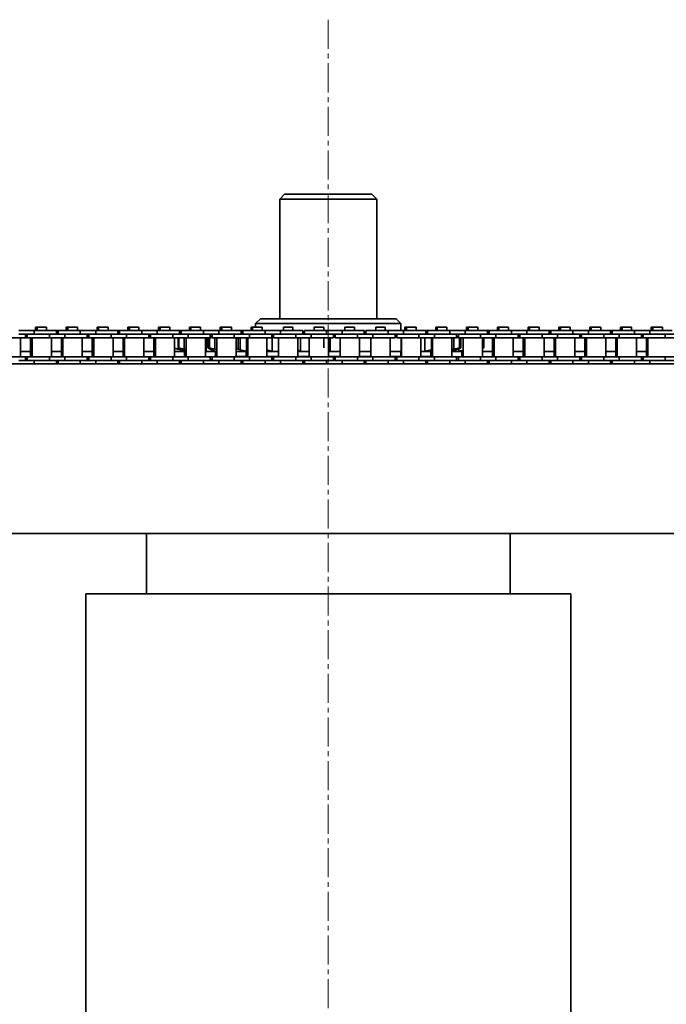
# Model space of a CAD drawing. Header units: millimetres. Extents: x 2945 to 26725, y -1082 to 16127.
# Tile 91 of 151: x 15068 to 15335, y 7487 to 7894. Entities that reach past the tile are written whole.
import ezdxf

# ---------------------------------------------------------------- set-up
doc = ezdxf.new("R2010")
doc.units = ezdxf.units.MM
doc.linetypes.add('点画线', pattern=[18, 12, -2, 2, -2])
doc.layers.add('中心线层', color=1, linetype='点画线', lineweight=18)
doc.layers.add('几何体', color=7, linetype='Continuous', lineweight=35)

msp = doc.modelspace()

# ---------------------------------------------------------------- linework, layer by layer
at = {"layer": '中心线层'}
msp.add_line((15195.254, 7893.876), (15195.254, 5124.821), dxfattribs=at)
at = {"layer": '几何体'}
for p, q in [((15177.254, 7821.852), (15175.254, 7819.852)), ((15175.254, 7819.852), (15175.254, 7770.458)), ((15188.767, 7819.852), (15175.254, 7819.852)), ((15177.254, 7821.852), (15189.416, 7821.852)), ((15215.254, 7819.852), (15188.767, 7819.852)), ((15189.416, 7821.852), (15213.254, 7821.852)), ((15215.254, 7819.852), (15213.254, 7821.852)), ((15215.254, 7770.458), (15215.254, 7819.852)), ((15074.515, 7766.94), (15074.515, 7765.565)), ((15075.14, 7766.94), (15074.515, 7766.94)), ((15075.14, 7766.94), (15075.14, 7765.565)), ((15077.12, 7766.94), (15075.14, 7766.94)), ((15079.1, 7766.94), (15077.12, 7766.94)), ((15079.1, 7765.565), (15079.1, 7766.94)), ((15087.215, 7766.94), (15087.215, 7765.565)), ((15087.84, 7766.94), (15087.215, 7766.94)), ((15087.84, 7766.94), (15087.84, 7765.565)), ((15089.82, 7766.94), (15087.84, 7766.94)), ((15091.8, 7766.94), (15089.82, 7766.94)), ((15091.8, 7765.565), (15091.8, 7766.94)), ((15099.915, 7766.94), (15099.915, 7765.565)), ((15100.54, 7766.94), (15099.915, 7766.94)), ((15100.54, 7766.94), (15100.54, 7765.565)), ((15102.52, 7766.94), (15100.54, 7766.94)), ((15104.5, 7766.94), (15102.52, 7766.94)), ((15104.5, 7765.565), (15104.5, 7766.94)), ((15112.615, 7766.94), (15112.615, 7765.565)), ((15113.24, 7766.94), (15112.615, 7766.94)), ((15113.24, 7766.94), (15113.24, 7765.565)), ((15115.22, 7766.94), (15113.24, 7766.94)), ((15117.2, 7766.94), (15115.22, 7766.94)), ((15117.2, 7765.565), (15117.2, 7766.94)), ((15125.315, 7766.94), (15125.315, 7765.565)), ((15125.94, 7766.94), (15125.315, 7766.94)), ((15125.94, 7766.94), (15125.94, 7765.565)), ((15127.92, 7766.94), (15125.94, 7766.94)), ((15129.9, 7766.94), (15127.92, 7766.94)), ((15129.9, 7765.565), (15129.9, 7766.94)), ((15138.015, 7766.94), (15138.015, 7765.565)), ((15138.64, 7766.94), (15138.015, 7766.94)), ((15138.64, 7766.94), (15138.64, 7765.565)), ((15140.62, 7766.94), (15138.64, 7766.94)), ((15142.6, 7766.94), (15140.62, 7766.94)), ((15142.6, 7765.565), (15142.6, 7766.94)), ((15150.715, 7766.94), (15150.715, 7765.565)), ((15151.34, 7766.94), (15150.715, 7766.94)), ((15151.34, 7766.94), (15151.34, 7765.565)), ((15153.32, 7766.94), (15151.34, 7766.94)), ((15155.3, 7766.94), (15153.32, 7766.94)), ((15155.3, 7765.565), (15155.3, 7766.94)), ((15163.415, 7766.94), (15163.415, 7765.565)), ((15164.04, 7766.94), (15163.415, 7766.94)), ((15164.04, 7766.94), (15164.04, 7765.565)), ((15166.02, 7766.94), (15164.04, 7766.94)), ((15167.254, 7770.458), (15165.254, 7768.458)), ((15165.254, 7768.458), (15165.254, 7766.94)), ((15225.254, 7768.458), (15165.254, 7768.458)), ((15168, 7766.94), (15166.02, 7766.94)), ((15167.254, 7770.458), (15223.254, 7770.458)), ((15168, 7765.565), (15168, 7766.94)), ((15176.74, 7766.94), (15176.74, 7765.565)), ((15178.72, 7766.94), (15176.74, 7766.94)), ((15180.7, 7766.94), (15178.72, 7766.94)), ((15180.7, 7765.565), (15180.7, 7766.94)), ((15189.44, 7766.94), (15189.44, 7765.565)), ((15191.42, 7766.94), (15189.44, 7766.94)), ((15193.4, 7766.94), (15191.42, 7766.94)), ((15193.4, 7765.565), (15193.4, 7766.94)), ((15202.14, 7766.94), (15202.14, 7765.565)), ((15204.12, 7766.94), (15202.14, 7766.94)), ((15206.1, 7766.94), (15204.12, 7766.94)), ((15206.1, 7765.565), (15206.1, 7766.94)), ((15214.84, 7766.94), (15214.84, 7765.565)), ((15216.82, 7766.94), (15214.84, 7766.94)), ((15218.8, 7766.94), (15216.82, 7766.94)), ((15218.8, 7765.565), (15218.8, 7766.94)), ((15225.254, 7768.458), (15223.254, 7770.458)), ((15225.254, 7765.565), (15225.254, 7768.458)), ((15226.915, 7766.94), (15226.915, 7765.565)), ((15227.54, 7766.94), (15226.915, 7766.94)), ((15227.54, 7766.94), (15227.54, 7765.565)), ((15229.52, 7766.94), (15227.54, 7766.94)), ((15231.5, 7766.94), (15229.52, 7766.94)), ((15231.5, 7765.565), (15231.5, 7766.94)), ((15239.615, 7766.94), (15239.615, 7765.565)), ((15240.24, 7766.94), (15239.615, 7766.94)), ((15240.24, 7766.94), (15240.24, 7765.565)), ((15242.22, 7766.94), (15240.24, 7766.94)), ((15244.2, 7766.94), (15242.22, 7766.94)), ((15244.2, 7765.565), (15244.2, 7766.94)), ((15252.315, 7766.94), (15252.315, 7765.565)), ((15252.94, 7766.94), (15252.315, 7766.94)), ((15252.94, 7766.94), (15252.94, 7765.565)), ((15254.92, 7766.94), (15252.94, 7766.94)), ((15256.9, 7766.94), (15254.92, 7766.94)), ((15256.9, 7765.565), (15256.9, 7766.94)), ((15265.015, 7766.94), (15265.015, 7765.565)), ((15265.64, 7766.94), (15265.015, 7766.94)), ((15265.64, 7766.94), (15265.64, 7765.565)), ((15267.62, 7766.94), (15265.64, 7766.94)), ((15269.6, 7766.94), (15267.62, 7766.94)), ((15269.6, 7765.565), (15269.6, 7766.94)), ((15277.715, 7766.94), (15277.715, 7765.565)), ((15278.34, 7766.94), (15277.715, 7766.94)), ((15278.34, 7766.94), (15278.34, 7765.565)), ((15280.32, 7766.94), (15278.34, 7766.94)), ((15282.3, 7766.94), (15280.32, 7766.94)), ((15282.3, 7765.565), (15282.3, 7766.94)), ((15290.415, 7766.94), (15290.415, 7765.565)), ((15291.04, 7766.94), (15290.415, 7766.94)), ((15291.04, 7766.94), (15291.04, 7765.565)), ((15293.02, 7766.94), (15291.04, 7766.94)), ((15295, 7766.94), (15293.02, 7766.94)), ((15295, 7765.565), (15295, 7766.94)), ((15303.115, 7766.94), (15303.115, 7765.565)), ((15303.74, 7766.94), (15303.115, 7766.94)), ((15303.74, 7766.94), (15303.74, 7765.565)), ((15305.72, 7766.94), (15303.74, 7766.94)), ((15307.7, 7766.94), (15305.72, 7766.94)), ((15307.7, 7765.565), (15307.7, 7766.94)), ((15315.815, 7766.94), (15315.815, 7765.565)), ((15316.44, 7766.94), (15315.815, 7766.94)), ((15316.44, 7766.94), (15316.44, 7765.565)), ((15318.42, 7766.94), (15316.44, 7766.94)), ((15320.4, 7766.94), (15318.42, 7766.94)), ((15320.4, 7765.565), (15320.4, 7766.94)), ((15328.515, 7766.94), (15328.515, 7765.565)), ((15329.14, 7766.94), (15328.515, 7766.94)), ((15329.14, 7766.94), (15329.14, 7765.565)), ((15331.12, 7766.94), (15329.14, 7766.94)), ((15333.1, 7766.94), (15331.12, 7766.94)), ((15333.1, 7765.565), (15333.1, 7766.94)), ((15073.945, 7765.565), (15067.595, 7765.565)), ((15073.945, 7764.065), (15067.595, 7764.065)), ((15070.42, 7762.565), (15070.42, 7764.065)), ((15071.12, 7764.065), (15071.12, 7762.565)), ((15073.945, 7765.565), (15073.945, 7764.065)), ((15083.12, 7765.565), (15073.945, 7765.565)), ((15080.295, 7764.065), (15073.945, 7764.065)), ((15080.295, 7764.065), (15073.945, 7764.065)), ((15080.295, 7764.065), (15080.295, 7762.565)), ((15086.645, 7764.065), (15080.295, 7764.065)), ((15083.12, 7764.065), (15083.12, 7765.565)), ((15083.82, 7765.565), (15083.12, 7765.565)), ((15083.82, 7765.565), (15083.82, 7764.065)), ((15092.995, 7765.565), (15083.82, 7765.565)), ((15086.645, 7764.065), (15086.645, 7762.565)), ((15092.995, 7764.065), (15086.645, 7764.065)), ((15092.995, 7765.565), (15092.995, 7764.065)), ((15099.345, 7765.565), (15092.995, 7765.565)), ((15099.345, 7764.065), (15092.995, 7764.065)), ((15095.82, 7762.565), (15095.82, 7764.065)), ((15096.52, 7764.065), (15096.52, 7762.565)), ((15099.345, 7765.565), (15099.345, 7764.065)), ((15108.52, 7765.565), (15099.345, 7765.565)), ((15105.695, 7764.065), (15099.345, 7764.065)), ((15105.695, 7764.065), (15099.345, 7764.065)), ((15105.695, 7764.065), (15105.695, 7762.565)), ((15112.045, 7764.065), (15105.695, 7764.065)), ((15108.52, 7764.065), (15108.52, 7765.565)), ((15109.22, 7765.565), (15108.52, 7765.565)), ((15109.22, 7765.565), (15109.22, 7764.065)), ((15118.395, 7765.565), (15109.22, 7765.565)), ((15112.045, 7764.065), (15112.045, 7762.565)), ((15118.395, 7764.065), (15112.045, 7764.065)), ((15118.395, 7764.065), (15112.045, 7764.065)), ((15118.395, 7765.565), (15118.395, 7764.065)), ((15124.745, 7765.565), (15118.395, 7765.565)), ((15124.745, 7764.065), (15118.395, 7764.065)), ((15121.22, 7762.565), (15121.22, 7764.065)), ((15121.92, 7764.065), (15121.92, 7762.565)), ((15124.745, 7765.565), (15124.745, 7764.065)), ((15133.92, 7765.565), (15124.745, 7765.565)), ((15131.095, 7764.065), (15124.745, 7764.065)), ((15131.095, 7764.065), (15124.745, 7764.065)), ((15131.095, 7764.065), (15131.095, 7762.565)), ((15137.445, 7764.065), (15131.095, 7764.065)), ((15133.92, 7764.065), (15133.92, 7765.565)), ((15134.62, 7765.565), (15133.92, 7765.565)), ((15134.62, 7765.565), (15134.62, 7764.065)), ((15143.795, 7765.565), (15134.62, 7765.565)), ((15143.795, 7764.065), (15137.381, 7764.065)), ((15137.445, 7764.065), (15137.445, 7762.565)), ((15143.795, 7764.065), (15137.445, 7764.065)), ((15143.795, 7765.565), (15143.795, 7764.065)), ((15150.145, 7765.565), (15143.795, 7765.565)), ((15150.145, 7764.065), (15143.795, 7764.065)), ((15146.62, 7762.565), (15146.62, 7764.065)), ((15146.62, 7763.011), (15147.225, 7763.253)), ((15147.32, 7764.065), (15147.32, 7762.565)), ((15150.145, 7765.565), (15150.145, 7764.065)), ((15159.32, 7765.565), (15150.145, 7765.565)), ((15156.495, 7764.065), (15150.145, 7764.065)), ((15156.495, 7764.065), (15150.145, 7764.065)), ((15156.495, 7764.065), (15156.495, 7762.565)), ((15162.845, 7764.065), (15156.495, 7764.065)), ((15159.32, 7764.065), (15159.32, 7765.565)), ((15160.02, 7765.565), (15159.32, 7765.565)), ((15160.02, 7765.565), (15160.02, 7764.065)), ((15169.195, 7765.565), (15160.02, 7765.565)), ((15162.845, 7764.065), (15162.845, 7762.565)), ((15169.195, 7764.065), (15162.845, 7764.065)), ((15169.195, 7764.065), (15162.845, 7764.065)), ((15169.195, 7765.565), (15169.195, 7764.065)), ((15175.545, 7765.565), (15169.195, 7765.565)), ((15175.545, 7764.065), (15169.195, 7764.065)), ((15172.02, 7762.565), (15172.02, 7764.065)), ((15172.146, 7763.911), (15172.146, 7757.006)), ((15172.72, 7764.065), (15172.72, 7762.565)), ((15175.545, 7765.565), (15175.545, 7764.065)), ((15184.72, 7765.565), (15175.545, 7765.565)), ((15181.895, 7764.065), (15175.545, 7764.065)), ((15181.895, 7764.065), (15175.545, 7764.065)), ((15181.895, 7764.065), (15181.895, 7762.565)), ((15188.245, 7764.065), (15181.895, 7764.065)), ((15184.72, 7764.065), (15184.72, 7765.565)), ((15185.42, 7765.565), (15185.42, 7764.065)), ((15194.595, 7765.565), (15185.42, 7765.565)), ((15188.245, 7764.065), (15188.245, 7762.565)), ((15194.595, 7764.065), (15188.245, 7764.065)), ((15194.595, 7764.065), (15188.245, 7764.065)), ((15194.595, 7765.565), (15194.595, 7764.065)), ((15200.945, 7765.565), (15194.595, 7765.565)), ((15200.945, 7764.065), (15194.595, 7764.065)), ((15197.42, 7762.565), (15197.42, 7764.065)), ((15198.12, 7764.065), (15198.12, 7762.565)), ((15200.945, 7765.565), (15200.945, 7764.065)), ((15210.12, 7765.565), (15200.945, 7765.565)), ((15207.295, 7764.065), (15200.945, 7764.065)), ((15207.295, 7764.065), (15200.945, 7764.065)), ((15207.295, 7764.065), (15207.295, 7762.565)), ((15213.645, 7764.065), (15207.295, 7764.065)), ((15210.12, 7764.065), (15210.12, 7765.565)), ((15210.82, 7765.565), (15210.82, 7764.065)), ((15219.995, 7765.565), (15210.82, 7765.565)), ((15219.995, 7764.065), (15213.634, 7764.065)), ((15213.645, 7764.065), (15213.645, 7762.565)), ((15219.995, 7764.065), (15213.645, 7764.065)), ((15219.995, 7765.565), (15219.995, 7764.065)), ((15226.345, 7765.565), (15219.995, 7765.565)), ((15226.345, 7764.065), (15219.995, 7764.065)), ((15222.82, 7762.565), (15222.82, 7764.065)), ((15223.52, 7764.065), (15223.52, 7762.565)), ((15226.345, 7765.565), (15226.345, 7764.065)), ((15235.52, 7765.565), (15226.345, 7765.565)), ((15232.695, 7764.065), (15226.345, 7764.065)), ((15232.695, 7764.065), (15226.345, 7764.065)), ((15232.695, 7764.065), (15232.695, 7762.565)), ((15239.045, 7764.065), (15232.695, 7764.065)), ((15235.52, 7764.065), (15235.52, 7765.565)), ((15236.22, 7765.565), (15235.52, 7765.565)), ((15236.22, 7765.565), (15236.22, 7764.065)), ((15245.395, 7765.565), (15236.22, 7765.565)), ((15239.045, 7764.065), (15239.045, 7762.565)), ((15245.395, 7764.065), (15239.045, 7764.065)), ((15245.395, 7764.065), (15239.085, 7764.065)), ((15245.395, 7765.565), (15245.395, 7764.065)), ((15251.745, 7765.565), (15245.395, 7765.565)), ((15251.745, 7764.065), (15245.395, 7764.065)), ((15248.22, 7762.565), (15248.22, 7764.065)), ((15248.22, 7763.159), (15248.713, 7762.99)), ((15248.713, 7762.99), (15248.92, 7762.904)), ((15248.92, 7764.065), (15248.92, 7762.565)), ((15251.745, 7765.565), (15251.745, 7764.065)), ((15260.92, 7765.565), (15251.745, 7765.565)), ((15258.095, 7764.065), (15251.745, 7764.065)), ((15258.095, 7764.065), (15251.745, 7764.065)), ((15258.095, 7764.065), (15258.095, 7762.565)), ((15264.445, 7764.065), (15258.095, 7764.065)), ((15260.92, 7764.065), (15260.92, 7765.565)), ((15261.62, 7765.565), (15260.92, 7765.565)), ((15261.62, 7765.565), (15261.62, 7764.065)), ((15270.795, 7765.565), (15261.62, 7765.565)), ((15264.445, 7764.065), (15264.445, 7762.565)), ((15270.795, 7764.065), (15264.445, 7764.065)), ((15270.795, 7764.065), (15264.445, 7764.065)), ((15270.795, 7765.565), (15270.795, 7764.065)), ((15277.145, 7765.565), (15270.795, 7765.565)), ((15277.145, 7764.065), (15270.795, 7764.065)), ((15273.62, 7762.565), (15273.62, 7764.065)), ((15274.32, 7764.065), (15274.32, 7762.565)), ((15277.145, 7765.565), (15277.145, 7764.065)), ((15286.32, 7765.565), (15277.145, 7765.565)), ((15283.495, 7764.065), (15277.145, 7764.065)), ((15283.495, 7764.065), (15277.145, 7764.065)), ((15283.495, 7764.065), (15283.495, 7762.565)), ((15289.845, 7764.065), (15283.495, 7764.065)), ((15286.32, 7764.065), (15286.32, 7765.565)), ((15287.02, 7765.565), (15286.32, 7765.565)), ((15287.02, 7765.565), (15287.02, 7764.065)), ((15296.195, 7765.565), (15287.02, 7765.565)), ((15289.845, 7764.065), (15289.845, 7762.565)), ((15296.195, 7764.065), (15289.845, 7764.065)), ((15296.195, 7764.065), (15289.845, 7764.065)), ((15296.195, 7765.565), (15296.195, 7764.065)), ((15302.545, 7765.565), (15296.195, 7765.565)), ((15302.545, 7764.065), (15296.195, 7764.065)), ((15299.02, 7762.565), (15299.02, 7764.065)), ((15299.72, 7764.065), (15299.72, 7762.565)), ((15302.545, 7765.565), (15302.545, 7764.065)), ((15311.72, 7765.565), (15302.545, 7765.565)), ((15308.895, 7764.065), (15302.545, 7764.065)), ((15308.895, 7764.065), (15302.545, 7764.065)), ((15308.895, 7764.065), (15308.895, 7762.565)), ((15315.245, 7764.065), (15308.895, 7764.065)), ((15311.72, 7764.065), (15311.72, 7765.565)), ((15312.42, 7765.565), (15311.72, 7765.565)), ((15312.42, 7765.565), (15312.42, 7764.065)), ((15321.595, 7765.565), (15312.42, 7765.565)), ((15315.245, 7764.065), (15315.245, 7762.565)), ((15321.595, 7764.065), (15315.245, 7764.065)), ((15321.595, 7764.065), (15315.245, 7764.065)), ((15321.595, 7765.565), (15321.595, 7764.065)), ((15327.945, 7765.565), (15321.595, 7765.565)), ((15327.945, 7764.065), (15321.595, 7764.065)), ((15324.42, 7762.565), (15324.42, 7764.065)), ((15325.12, 7764.065), (15325.12, 7762.565)), ((15327.945, 7765.565), (15327.945, 7764.065)), ((15337.12, 7765.565), (15327.945, 7765.565)), ((15334.295, 7764.065), (15327.945, 7764.065)), ((15334.295, 7764.065), (15327.945, 7764.065)), ((15334.295, 7764.065), (15334.295, 7762.565)), ((15340.645, 7764.065), (15334.295, 7764.065)), ((15070.42, 7762.565), (15061.245, 7762.565)), ((15068.395, 7754.715), (15068.395, 7762.565)), ((15071.12, 7762.565), (15070.42, 7762.565)), ((15080.295, 7762.565), (15071.12, 7762.565)), ((15072.52, 7762.565), (15072.52, 7754.715)), ((15073.145, 7762.565), (15073.145, 7754.715)), ((15086.645, 7762.565), (15080.295, 7762.565)), ((15081.095, 7754.715), (15081.095, 7762.565)), ((15085.22, 7762.565), (15085.22, 7754.715)), ((15085.845, 7762.565), (15085.845, 7754.715)), ((15095.82, 7762.565), (15086.645, 7762.565)), ((15093.795, 7754.715), (15093.795, 7762.565)), ((15096.52, 7762.565), (15095.82, 7762.565)), ((15105.695, 7762.565), (15096.52, 7762.565)), ((15097.92, 7762.565), (15097.92, 7754.715)), ((15098.545, 7762.565), (15098.545, 7754.715)), ((15112.045, 7762.565), (15105.695, 7762.565)), ((15106.495, 7754.715), (15106.495, 7762.565)), ((15110.62, 7762.565), (15110.62, 7754.715)), ((15111.245, 7762.565), (15111.245, 7754.715)), ((15121.22, 7762.565), (15112.045, 7762.565)), ((15119.195, 7754.715), (15119.195, 7762.565)), ((15121.92, 7762.565), (15121.22, 7762.565)), ((15131.095, 7762.565), (15121.92, 7762.565)), ((15123.32, 7762.565), (15123.32, 7754.715)), ((15123.945, 7762.565), (15123.945, 7754.715)), ((15137.445, 7762.565), (15131.095, 7762.565)), ((15131.895, 7754.715), (15131.895, 7762.565)), ((15133.324, 7762.478), (15133.504, 7762.531)), ((15133.324, 7762.478), (15133.638, 7762.478)), ((15133.324, 7758.439), (15133.324, 7762.478)), ((15133.343, 7762.565), (15133.343, 7762.483)), ((15134.022, 7762.565), (15133.638, 7762.478)), ((15133.638, 7762.478), (15133.638, 7758.439)), ((15135.889, 7762.565), (15135.889, 7757.926)), ((15136.645, 7762.565), (15136.645, 7754.715)), ((15146.62, 7762.565), (15137.445, 7762.565)), ((15144.595, 7754.715), (15144.595, 7762.565)), ((15144.974, 7762.565), (15144.974, 7757.006)), ((15145.601, 7762.478), (15146.335, 7762.478)), ((15145.601, 7758.439), (15145.601, 7762.478)), ((15147.32, 7762.707), (15146.335, 7762.478)), ((15146.335, 7762.478), (15146.335, 7758.439)), ((15156.495, 7762.565), (15147.32, 7762.565)), ((15148.539, 7762.565), (15148.539, 7757.926)), ((15149.345, 7762.565), (15149.345, 7754.715)), ((15162.845, 7762.565), (15156.495, 7762.565)), ((15157.295, 7754.715), (15157.295, 7762.565)), ((15158.09, 7762.565), (15158.09, 7757.926)), ((15158.934, 7762.565), (15158.934, 7757.664)), ((15161.479, 7762.565), (15161.479, 7757.006)), ((15162.045, 7762.565), (15162.045, 7754.715)), ((15172.02, 7762.565), (15162.845, 7762.565)), ((15169.995, 7754.715), (15169.995, 7762.565)), ((15181.895, 7762.565), (15172.72, 7762.565)), ((15174.745, 7762.565), (15174.745, 7754.715)), ((15188.245, 7762.565), (15181.895, 7762.565)), ((15182.695, 7754.715), (15182.695, 7762.565)), ((15183.824, 7762.565), (15183.824, 7757.006)), ((15187.445, 7762.565), (15187.445, 7754.715)), ((15197.42, 7762.565), (15188.245, 7762.565)), ((15193.448, 7762.478), (15193.448, 7758.439)), ((15195.395, 7754.715), (15195.395, 7762.565)), ((15196, 7762.565), (15196, 7757.006)), ((15207.295, 7762.565), (15198.12, 7762.565)), ((15200.145, 7762.565), (15200.145, 7754.715)), ((15213.645, 7762.565), (15207.295, 7762.565)), ((15208.095, 7754.715), (15208.095, 7762.565)), ((15208.145, 7762.565), (15208.145, 7757.006)), ((15212.845, 7762.565), (15212.845, 7754.715)), ((15222.82, 7762.565), (15213.645, 7762.565)), ((15220.795, 7754.715), (15220.795, 7762.565)), ((15232.695, 7762.565), (15223.52, 7762.565)), ((15225.402, 7762.565), (15225.402, 7757.006)), ((15225.545, 7762.565), (15225.545, 7754.715)), ((15239.045, 7762.565), (15232.695, 7762.565)), ((15233.495, 7754.715), (15233.495, 7762.565)), ((15235.165, 7762.565), (15235.165, 7757.006)), ((15237.876, 7762.565), (15237.876, 7757.664)), ((15238.245, 7762.565), (15238.245, 7754.715)), ((15248.22, 7762.565), (15239.045, 7762.565)), ((15246.195, 7754.715), (15246.195, 7762.565)), ((15247.079, 7762.565), (15247.079, 7757.926)), ((15249.341, 7762.478), (15248.22, 7762.732)), ((15258.095, 7762.565), (15248.92, 7762.565)), ((15249.341, 7762.478), (15249.951, 7762.478)), ((15249.341, 7758.439), (15249.341, 7762.478)), ((15249.951, 7762.478), (15249.951, 7758.439)), ((15250.945, 7762.565), (15250.945, 7754.715)), ((15264.445, 7762.565), (15258.095, 7762.565)), ((15258.895, 7754.715), (15258.895, 7762.565)), ((15258.915, 7762.478), (15258.915, 7758.439)), ((15259.37, 7762.478), (15259.029, 7762.565)), ((15259.37, 7758.439), (15259.37, 7762.478)), ((15263.02, 7762.565), (15263.02, 7754.715)), ((15263.645, 7762.565), (15263.645, 7754.715)), ((15273.62, 7762.565), (15264.445, 7762.565)), ((15271.595, 7754.715), (15271.595, 7762.565)), ((15274.32, 7762.565), (15273.62, 7762.565)), ((15283.495, 7762.565), (15274.32, 7762.565)), ((15275.72, 7762.565), (15275.72, 7754.715)), ((15276.345, 7762.565), (15276.345, 7754.715)), ((15289.845, 7762.565), (15283.495, 7762.565)), ((15284.295, 7754.715), (15284.295, 7762.565)), ((15288.42, 7762.565), (15288.42, 7754.715)), ((15289.045, 7762.565), (15289.045, 7754.715)), ((15299.02, 7762.565), (15289.845, 7762.565)), ((15296.995, 7754.715), (15296.995, 7762.565)), ((15299.72, 7762.565), (15299.02, 7762.565)), ((15308.895, 7762.565), (15299.72, 7762.565)), ((15301.12, 7762.565), (15301.12, 7754.715)), ((15301.745, 7762.565), (15301.745, 7754.715)), ((15315.245, 7762.565), (15308.895, 7762.565)), ((15309.695, 7754.715), (15309.695, 7762.565)), ((15313.82, 7762.565), (15313.82, 7754.715)), ((15314.445, 7762.565), (15314.445, 7754.715)), ((15324.42, 7762.565), (15315.245, 7762.565)), ((15322.395, 7754.715), (15322.395, 7762.565)), ((15325.12, 7762.565), (15324.42, 7762.565)), ((15334.295, 7762.565), (15325.12, 7762.565)), ((15326.52, 7762.565), (15326.52, 7754.715)), ((15327.145, 7762.565), (15327.145, 7754.715)), ((15340.645, 7762.565), (15334.295, 7762.565)), ((15070.42, 7754.715), (15061.245, 7754.715)), ((15068.395, 7756.852), (15072.52, 7756.852)), ((15070.42, 7753.215), (15070.42, 7754.715)), ((15071.12, 7754.715), (15070.42, 7754.715)), ((15071.12, 7754.715), (15071.12, 7753.215)), ((15080.295, 7754.715), (15071.12, 7754.715)), ((15080.295, 7753.215), (15080.295, 7754.715)), ((15086.645, 7754.715), (15080.295, 7754.715)), ((15081.095, 7756.852), (15085.22, 7756.852)), ((15086.645, 7753.215), (15086.645, 7754.715)), ((15095.82, 7754.715), (15086.645, 7754.715)), ((15093.795, 7756.852), (15097.92, 7756.852)), ((15095.82, 7753.215), (15095.82, 7754.715)), ((15096.52, 7754.715), (15095.82, 7754.715)), ((15096.52, 7754.715), (15096.52, 7753.215)), ((15105.695, 7754.715), (15096.52, 7754.715)), ((15105.695, 7753.215), (15105.695, 7754.715)), ((15112.045, 7754.715), (15105.695, 7754.715)), ((15106.495, 7756.852), (15110.62, 7756.852)), ((15112.045, 7753.215), (15112.045, 7754.715)), ((15121.22, 7754.715), (15112.045, 7754.715)), ((15119.195, 7756.852), (15123.32, 7756.852)), ((15121.22, 7753.215), (15121.22, 7754.715)), ((15121.92, 7754.715), (15121.22, 7754.715)), ((15121.92, 7754.715), (15121.92, 7753.215)), ((15131.095, 7754.715), (15121.92, 7754.715)), ((15131.095, 7753.215), (15131.095, 7754.715)), ((15137.445, 7754.715), (15131.095, 7754.715)), ((15131.895, 7758.275), (15133.343, 7757.926)), ((15133.136, 7757.926), (15131.895, 7758.245)), ((15131.895, 7756.852), (15136.02, 7756.852)), ((15134.175, 7757.664), (15133.136, 7757.926)), ((15133.324, 7758.439), (15133.638, 7758.439)), ((15135.048, 7757.926), (15133.324, 7758.439)), ((15133.343, 7758.433), (15133.343, 7757.926)), ((15133.343, 7757.926), (15134.415, 7757.664)), ((15133.638, 7758.439), (15135.889, 7757.926)), ((15136.77, 7757.006), (15134.175, 7757.664)), ((15134.415, 7758.115), (15134.415, 7757.664)), ((15134.415, 7757.664), (15136.645, 7757.13)), ((15136, 7757.664), (15135.048, 7757.926)), ((15135.889, 7757.926), (15136.645, 7757.743)), ((15136.645, 7757.476), (15136, 7757.664)), ((15136.02, 7757.196), (15136.02, 7754.715)), ((15137.445, 7753.215), (15137.445, 7754.715)), ((15146.62, 7754.715), (15137.445, 7754.715)), ((15144.595, 7757.092), (15144.974, 7757.006)), ((15146.569, 7757.926), (15145.601, 7758.439)), ((15145.601, 7758.439), (15146.335, 7758.439)), ((15145.769, 7756.852), (15148.74, 7756.852)), ((15146.335, 7758.439), (15148.539, 7757.926)), ((15147.225, 7757.664), (15146.569, 7757.926)), ((15146.62, 7753.215), (15146.62, 7754.715)), ((15147.32, 7754.715), (15146.62, 7754.715)), ((15148.554, 7757.006), (15147.225, 7757.664)), ((15147.32, 7754.715), (15147.32, 7753.215)), ((15156.495, 7754.715), (15147.32, 7754.715)), ((15148.254, 7754.852), (15148.118, 7754.715)), ((15148.254, 7754.852), (15149.345, 7754.852)), ((15148.539, 7757.926), (15149.345, 7757.707)), ((15148.74, 7756.852), (15148.554, 7757.006)), ((15148.72, 7756.852), (15148.72, 7754.852)), ((15156.495, 7753.215), (15156.495, 7754.715)), ((15162.845, 7754.715), (15156.495, 7754.715)), ((15157.295, 7758.127), (15158.09, 7757.926)), ((15157.295, 7754.852), (15162.045, 7754.852)), ((15158.09, 7757.926), (15158.934, 7757.664)), ((15158.934, 7757.664), (15161.479, 7757.006)), ((15161.42, 7756.852), (15161.42, 7754.852)), ((15162.845, 7753.215), (15162.845, 7754.715)), ((15172.02, 7754.715), (15162.845, 7754.715)), ((15169.95, 7757.664), (15172.146, 7757.006)), ((15169.995, 7754.852), (15174.745, 7754.852)), ((15172.02, 7753.215), (15172.02, 7754.715)), ((15172.72, 7754.715), (15172.72, 7753.215)), ((15181.895, 7754.715), (15172.72, 7754.715)), ((15172.862, 7756.852), (15174.745, 7756.852)), ((15181.895, 7753.215), (15181.895, 7754.715)), ((15188.245, 7754.715), (15181.895, 7754.715)), ((15182.695, 7757.43), (15183.824, 7757.006)), ((15182.695, 7754.852), (15187.445, 7754.852)), ((15184.448, 7756.852), (15187.445, 7756.852)), ((15188.245, 7753.215), (15188.245, 7754.715)), ((15197.42, 7754.715), (15188.245, 7754.715)), ((15195.395, 7757.329), (15196, 7757.006)), ((15195.395, 7754.852), (15200.145, 7754.852)), ((15196.505, 7756.852), (15200.145, 7756.852)), ((15197.42, 7753.215), (15197.42, 7754.715)), ((15198.12, 7754.715), (15198.12, 7753.215)), ((15207.295, 7754.715), (15198.12, 7754.715)), ((15207.295, 7753.215), (15207.295, 7754.715)), ((15213.645, 7754.715), (15207.295, 7754.715)), ((15208.095, 7756.852), (15208.508, 7756.852)), ((15208.095, 7754.852), (15212.845, 7754.852)), ((15208.508, 7756.852), (15212.845, 7756.852)), ((15213.645, 7753.215), (15213.645, 7754.715)), ((15222.82, 7754.715), (15213.645, 7754.715)), ((15220.795, 7754.852), (15225.545, 7754.852)), ((15222.82, 7753.215), (15222.82, 7754.715)), ((15223.52, 7754.715), (15223.52, 7753.215)), ((15232.695, 7754.715), (15223.52, 7754.715)), ((15224.643, 7756.852), (15225.402, 7757.006)), ((15225.254, 7754.852), (15225.254, 7756.852)), ((15232.695, 7753.215), (15232.695, 7754.715)), ((15239.045, 7754.715), (15232.695, 7754.715)), ((15233.495, 7754.852), (15238.245, 7754.852)), ((15234.367, 7756.852), (15235.165, 7757.006)), ((15235.165, 7757.006), (15237.876, 7757.664)), ((15237.62, 7756.852), (15237.62, 7754.852)), ((15237.876, 7757.664), (15238.245, 7757.768)), ((15239.045, 7753.215), (15239.045, 7754.715)), ((15248.22, 7754.715), (15239.045, 7754.715)), ((15246.195, 7757.7), (15247.079, 7757.926)), ((15247.946, 7757.664), (15246.28, 7757.006)), ((15247.079, 7757.926), (15249.341, 7758.439)), ((15248.713, 7757.926), (15247.946, 7757.664)), ((15248.22, 7753.215), (15248.22, 7754.715)), ((15248.92, 7754.715), (15248.22, 7754.715)), ((15248.337, 7756.852), (15249.108, 7757.006)), ((15249.951, 7758.439), (15248.713, 7757.926)), ((15248.92, 7754.715), (15248.92, 7753.215)), ((15258.095, 7754.715), (15248.92, 7754.715)), ((15249.108, 7758.09), (15249.108, 7757.006)), ((15249.108, 7757.006), (15250.945, 7757.422)), ((15249.341, 7758.439), (15249.951, 7758.439)), ((15250.32, 7756.852), (15250.32, 7754.715)), ((15250.945, 7756.948), (15250.672, 7756.852)), ((15250.672, 7756.852), (15250.945, 7756.852)), ((15258.095, 7753.215), (15258.095, 7754.715)), ((15264.445, 7754.715), (15258.095, 7754.715)), ((15258.895, 7756.852), (15263.02, 7756.852)), ((15258.974, 7758.337), (15259.37, 7758.439)), ((15264.445, 7753.215), (15264.445, 7754.715)), ((15273.62, 7754.715), (15264.445, 7754.715)), ((15271.595, 7756.852), (15275.72, 7756.852)), ((15273.62, 7753.215), (15273.62, 7754.715)), ((15274.32, 7754.715), (15273.62, 7754.715)), ((15274.32, 7754.715), (15274.32, 7753.215)), ((15283.495, 7754.715), (15274.32, 7754.715)), ((15283.495, 7753.215), (15283.495, 7754.715)), ((15289.845, 7754.715), (15283.495, 7754.715)), ((15284.295, 7756.852), (15288.42, 7756.852)), ((15289.845, 7753.215), (15289.845, 7754.715)), ((15299.02, 7754.715), (15289.845, 7754.715)), ((15296.995, 7756.852), (15301.12, 7756.852)), ((15299.02, 7753.215), (15299.02, 7754.715)), ((15299.72, 7754.715), (15299.02, 7754.715)), ((15299.72, 7754.715), (15299.72, 7753.215)), ((15308.895, 7754.715), (15299.72, 7754.715)), ((15308.895, 7753.215), (15308.895, 7754.715)), ((15315.245, 7754.715), (15308.895, 7754.715)), ((15309.695, 7756.852), (15313.82, 7756.852)), ((15315.245, 7753.215), (15315.245, 7754.715)), ((15324.42, 7754.715), (15315.245, 7754.715)), ((15322.395, 7756.852), (15326.52, 7756.852)), ((15324.42, 7753.215), (15324.42, 7754.715)), ((15325.12, 7754.715), (15324.42, 7754.715)), ((15325.12, 7754.715), (15325.12, 7753.215)), ((15334.295, 7754.715), (15325.12, 7754.715)), ((15334.295, 7753.215), (15334.295, 7754.715)), ((15340.645, 7754.715), (15334.295, 7754.715)), ((16845.254, 7751.852), (14399.254, 7751.852)), ((15073.945, 7753.215), (15067.595, 7753.215)), ((15080.295, 7753.215), (15073.945, 7753.215)), ((15080.295, 7753.215), (15073.945, 7753.215)), ((15073.945, 7751.852), (15073.945, 7753.215)), ((15086.645, 7753.215), (15080.295, 7753.215)), ((15083.12, 7751.852), (15083.12, 7753.215)), ((15083.82, 7753.215), (15083.82, 7751.852)), ((15092.995, 7753.215), (15086.645, 7753.215)), ((15099.345, 7753.215), (15092.995, 7753.215)), ((15092.995, 7751.852), (15092.995, 7753.215)), ((15105.695, 7753.215), (15099.345, 7753.215)), ((15105.695, 7753.215), (15099.345, 7753.215)), ((15099.345, 7751.852), (15099.345, 7753.215)), ((15112.045, 7753.215), (15105.695, 7753.215)), ((15108.52, 7751.852), (15108.52, 7753.215)), ((15109.22, 7753.215), (15109.22, 7751.852)), ((15118.395, 7753.215), (15112.045, 7753.215)), ((15124.745, 7753.215), (15118.395, 7753.215)), ((15118.395, 7751.852), (15118.395, 7753.215)), ((15131.095, 7753.215), (15124.745, 7753.215)), ((15131.095, 7753.215), (15124.745, 7753.215)), ((15124.745, 7751.852), (15124.745, 7753.215)), ((15137.445, 7753.215), (15131.095, 7753.215)), ((15133.92, 7751.852), (15133.92, 7753.215)), ((15134.62, 7753.215), (15134.62, 7751.852)), ((15143.795, 7753.215), (15137.445, 7753.215)), ((15143.795, 7753.215), (15137.445, 7753.215)), ((15150.145, 7753.215), (15143.795, 7753.215)), ((15143.795, 7751.852), (15143.795, 7753.215)), ((15147.32, 7753.917), (15146.62, 7753.217)), ((15156.495, 7753.215), (15150.145, 7753.215)), ((15156.495, 7753.215), (15150.145, 7753.215)), ((15150.145, 7751.852), (15150.145, 7753.215)), ((15162.845, 7753.215), (15156.495, 7753.215)), ((15159.32, 7751.852), (15159.32, 7753.215)), ((15160.02, 7753.215), (15160.02, 7751.852)), ((15169.195, 7753.215), (15162.845, 7753.215)), ((15175.545, 7753.215), (15169.195, 7753.215)), ((15169.195, 7751.852), (15169.195, 7753.215)), ((15181.895, 7753.215), (15175.545, 7753.215)), ((15181.895, 7753.215), (15175.545, 7753.215)), ((15175.545, 7751.852), (15175.545, 7753.215)), ((15188.245, 7753.215), (15181.895, 7753.215)), ((15184.72, 7751.852), (15184.72, 7753.215)), ((15185.42, 7753.215), (15185.42, 7751.852)), ((15194.595, 7753.215), (15188.245, 7753.215)), ((15194.595, 7753.215), (15188.245, 7753.215)), ((15200.945, 7753.215), (15194.595, 7753.215)), ((15194.595, 7751.852), (15194.595, 7753.215)), ((15207.295, 7753.215), (15200.945, 7753.215)), ((15207.295, 7753.215), (15200.945, 7753.215)), ((15200.945, 7751.852), (15200.945, 7753.215)), ((15213.645, 7753.215), (15207.295, 7753.215)), ((15210.12, 7751.852), (15210.12, 7753.215)), ((15210.82, 7753.215), (15210.82, 7751.852)), ((15219.995, 7753.215), (15213.645, 7753.215)), ((15226.345, 7753.215), (15219.995, 7753.215)), ((15219.995, 7751.852), (15219.995, 7753.215)), ((15232.695, 7753.215), (15226.345, 7753.215)), ((15232.695, 7753.215), (15226.345, 7753.215)), ((15226.345, 7751.852), (15226.345, 7753.215)), ((15239.045, 7753.215), (15232.695, 7753.215)), ((15235.52, 7751.852), (15235.52, 7753.215)), ((15236.22, 7753.215), (15236.22, 7751.852)), ((15245.395, 7753.215), (15239.045, 7753.215)), ((15251.745, 7753.215), (15245.395, 7753.215)), ((15245.395, 7751.852), (15245.395, 7753.215)), ((15258.095, 7753.215), (15251.745, 7753.215)), ((15258.095, 7753.215), (15251.745, 7753.215)), ((15251.745, 7751.852), (15251.745, 7753.215)), ((15264.445, 7753.215), (15258.095, 7753.215)), ((15260.92, 7751.852), (15260.92, 7753.215)), ((15261.62, 7753.215), (15261.62, 7751.852)), ((15270.795, 7753.215), (15264.445, 7753.215)), ((15270.795, 7753.215), (15264.445, 7753.215)), ((15277.145, 7753.215), (15270.795, 7753.215)), ((15270.795, 7751.852), (15270.795, 7753.215)), ((15283.495, 7753.215), (15277.145, 7753.215)), ((15283.495, 7753.215), (15277.145, 7753.215)), ((15277.145, 7751.852), (15277.145, 7753.215)), ((15289.845, 7753.215), (15283.495, 7753.215)), ((15286.32, 7751.852), (15286.32, 7753.215)), ((15287.02, 7753.215), (15287.02, 7751.852)), ((15296.195, 7753.215), (15289.845, 7753.215)), ((15302.545, 7753.215), (15296.195, 7753.215)), ((15296.195, 7751.852), (15296.195, 7753.215)), ((15308.895, 7753.215), (15302.545, 7753.215)), ((15308.895, 7753.215), (15302.545, 7753.215)), ((15302.545, 7751.852), (15302.545, 7753.215)), ((15315.245, 7753.215), (15308.895, 7753.215)), ((15311.72, 7751.852), (15311.72, 7753.215)), ((15312.42, 7753.215), (15312.42, 7751.852)), ((15321.595, 7753.215), (15315.245, 7753.215)), ((15327.945, 7753.215), (15321.595, 7753.215)), ((15321.595, 7751.852), (15321.595, 7753.215)), ((15334.295, 7753.215), (15327.945, 7753.215)), ((15334.295, 7753.215), (15327.945, 7753.215)), ((15327.945, 7751.852), (15327.945, 7753.215)), ((15340.645, 7753.215), (15334.295, 7753.215)), ((16845.254, 7681.852), (14360.254, 7681.852)), ((15120.254, 7681.852), (15120.254, 7656.852)), ((15270.254, 7656.852), (15270.254, 7681.852)), ((15095.254, 7656.852), (15095.254, 5256.852)), ((15295.254, 7656.852), (15095.254, 7656.852)), ((15295.254, 5256.852), (15295.254, 7656.852))]:
    msp.add_line(p, q, dxfattribs=at)
for points in [[(15093.011, 7764.065), (15092.397, 7764.065), (15090.974, 7764.065), (15089.479, 7764.065), (15088.006, 7764.065), (15086.645, 7764.065)], [(15144.595, 7756.852), (15144.91, 7756.852), (15145.334, 7756.852), (15145.769, 7756.852)], [(15148.74, 7756.852), (15149.25, 7756.852), (15149.345, 7756.852)], [(15157.295, 7756.852), (15157.557, 7756.852), (15158.205, 7756.852), (15158.861, 7756.852), (15159.525, 7756.852), (15160.196, 7756.852), (15160.875, 7756.852), (15161.562, 7756.852), (15162.045, 7756.852)], [(15169.995, 7756.852), (15170.537, 7756.852), (15171.307, 7756.852), (15172.082, 7756.852), (15172.862, 7756.852)], [(15182.695, 7756.852), (15182.785, 7756.852), (15183.615, 7756.852), (15184.448, 7756.852)], [(15195.395, 7756.852), (15195.657, 7756.852), (15196.505, 7756.852)], [(15220.795, 7756.852), (15221.206, 7756.852), (15221.815, 7756.852), (15222.486, 7756.852), (15223.197, 7756.852), (15223.924, 7756.852), (15224.643, 7756.852)], [(15224.643, 7756.852), (15225.371, 7756.852), (15225.545, 7756.852)], [(15233.495, 7756.852), (15233.641, 7756.852), (15234.367, 7756.852)], [(15234.367, 7756.852), (15234.988, 7756.852), (15235.601, 7756.852), (15236.206, 7756.852), (15236.801, 7756.852), (15237.387, 7756.852), (15237.965, 7756.852), (15238.245, 7756.852)], [(15246.195, 7756.852), (15246.257, 7756.852), (15246.635, 7756.852), (15247.119, 7756.852), (15247.692, 7756.852), (15248.337, 7756.852)], [(15248.337, 7756.852), (15248.669, 7756.852), (15248.99, 7756.852), (15249.3, 7756.852), (15249.598, 7756.852), (15249.884, 7756.852), (15250.158, 7756.852), (15250.421, 7756.852), (15250.672, 7756.852)], [(15093.011, 7753.215), (15092.397, 7753.215), (15090.974, 7753.215), (15089.479, 7753.215), (15088.006, 7753.215), (15086.645, 7753.215)], [(15118.411, 7753.215), (15117.797, 7753.215), (15116.374, 7753.215), (15114.879, 7753.215), (15113.406, 7753.215), (15112.045, 7753.215)], [(15169.211, 7753.215), (15168.597, 7753.215), (15167.175, 7753.215), (15165.68, 7753.215), (15164.206, 7753.215), (15162.845, 7753.215)], [(15220.011, 7753.215), (15219.398, 7753.215), (15217.975, 7753.215), (15216.48, 7753.215), (15215.006, 7753.215), (15213.645, 7753.215)], [(15245.411, 7753.215), (15244.798, 7753.215), (15243.375, 7753.215), (15241.88, 7753.215), (15240.406, 7753.215), (15239.045, 7753.215)], [(15296.211, 7753.215), (15295.598, 7753.215), (15294.175, 7753.215), (15292.68, 7753.215), (15291.206, 7753.215), (15289.845, 7753.215)], [(15321.611, 7753.215), (15320.998, 7753.215), (15319.575, 7753.215), (15318.08, 7753.215), (15316.606, 7753.215), (15315.245, 7753.215)]]:
    msp.add_lwpolyline(points, dxfattribs=at)
for points, knots in [([(15144.974, 7757.006), (15144.987, 7757.003), (15145.254, 7756.948), (15145.518, 7756.899), (15145.769, 7756.852)], [0, 0, 0, 0, 0.03783495, 0.809827, 0.809827, 0.809827, 0.809827]), ([(15161.479, 7757.006), (15161.491, 7757.003), (15161.673, 7756.963), (15161.865, 7756.927), (15162.045, 7756.893)], [0, 0, 0, 0, 0.03697793, 0.57751325, 0.57751325, 0.57751325, 0.57751325]), ([(15172.146, 7757.006), (15172.157, 7757.003), (15172.382, 7756.948), (15172.628, 7756.899), (15172.862, 7756.852)], [0, 0, 0, 0, 0.03422355, 0.7325279, 0.7325279, 0.7325279, 0.7325279]), ([(15183.824, 7757.006), (15183.832, 7757.003), (15184.022, 7756.948), (15184.24, 7756.899), (15184.448, 7756.852)], [0, 0, 0, 0, 0.03003992, 0.64298055, 0.64298055, 0.64298055, 0.64298055]), ([(15196, 7757.006), (15196.007, 7757.003), (15196.154, 7756.948), (15196.334, 7756.899), (15196.505, 7756.852)], [0, 0, 0, 0, 0.02467298, 0.52810555, 0.52810555, 0.52810555, 0.52810555]), ([(15208.145, 7757.006), (15208.149, 7757.003), (15208.246, 7756.948), (15208.38, 7756.899), (15208.508, 7756.852)], [0, 0, 0, 0, 0.01847159, 0.39536981, 0.39536981, 0.39536981, 0.39536981])]:
    msp.add_open_spline(points, degree=3, knots=knots, dxfattribs=at)

doc.saveas('drawing.dxf')
